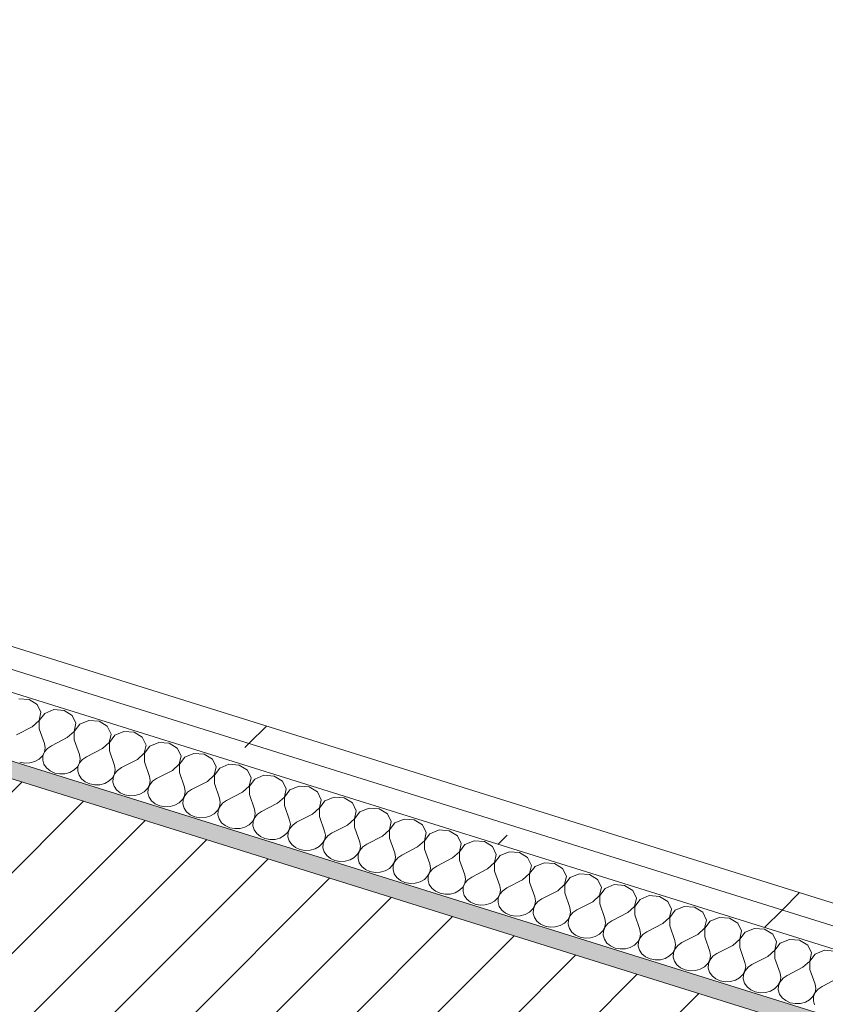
# Model space of a CAD drawing. Header units: millimetres. Extents: x -21126 to 28102, y -1237 to 9397.
# Tile 109 of 226: x -5266 to -4843, y 1152 to 1670. Entities that reach past the tile are written whole.
import ezdxf

# ---------------------------------------------------------------- set-up
doc = ezdxf.new("R2010")
doc.units = ezdxf.units.MM
doc.header["$MEASUREMENT"] = 0
doc.linetypes.add('Wipeout_Contour', pattern=[1000, 0, -1000])
doc.layers.add('12_FAÇ_Façana', color=7, linetype='Continuous')
doc.layers.add('Nuevo_08_E_Envans secs', color=7, linetype='Continuous')
for name, color, linetype, lineweight, true_color in [('12_FAÇ_Façana_Pluma_Nº__176', 7, 'Continuous', 15, 0x93a0c6), ('Nuevo_08_E_Envans secs_Pluma_Nº__102', 7, 'Continuous', 5, 0xcccccc), ('Nuevo_08_E_Envans secs_Pluma_Nº__177', 7, 'Continuous', 15, 0xf7e046)]:
    doc.layers.add(name, color=color, linetype=linetype, lineweight=lineweight, true_color=true_color)
for name, color, linetype, lineweight in [('12_FAÇ_Façana_Pluma_Nº__2', 8, 'Continuous', 5), ('12_FAÇ_Façana_Pluma_Nº__7', 7, 'Continuous', 5), ('Nuevo_08_E_Envans secs_Pluma_Nº__1', 7, 'Continuous', 5)]:
    doc.layers.add(name, color=color, linetype=linetype, lineweight=lineweight)
pattern_1 = [(45, (0, 0), (-183.848, 183.848), [195, -65]), (45, (7e-14, 183.85), (-183.848, 183.848), [195, -65])]

# ---------------------------------------------------------------- blocks, each defined once
blk = doc.blocks.new('Elem Sección_21_1')
at = {"layer": '12_FAÇ_Façana_Pluma_Nº__176', "linetype": 'Continuous', "lineweight": 0, "true_color": 0x495063}
blk.add_hatch(color=251, dxfattribs=at).paths.add_polyline_path([(-3810, 814.73), (-3806.2, 822.82), (-6033.49, 1518.41), (-6037.28, 1510.32)])
at = {"layer": '12_FAÇ_Façana_Pluma_Nº__2', "linetype": 'Continuous', "lineweight": 5}
h = blk.add_hatch(dxfattribs=at)
h.set_pattern_fill('Ceramic_0001', color=8, style=0, pattern_type=2)
h.set_pattern_definition([(45, (0, 0), (-21.2132, 21.2132), [])])
h.paths.add_polyline_path([(-6118.9, 1336.49), (-3891.61, 640.9), (-3810, 814.73), (-6037.28, 1510.32)])
at = {"layer": '12_FAÇ_Façana_Pluma_Nº__7', "color": 7, "linetype": 'Continuous', "lineweight": 5}
for p, q in [((-6033.49, 1518.41), (-3806.2, 822.82)), ((-6037.28, 1510.32), (-3810, 814.73))]:
    blk.add_line(p, q, dxfattribs=at)
blk = doc.blocks.new('Elem Sección_71_1')
at = {"color": 254, "linetype": 'Wipeout_Contour', "lineweight": 0, "ltscale": 24824.778863}
blk.add_wipeout([(-4972.6, 3746.61), (-6000.87, 1556.43), (-5987.98, 1552.41), (-4959.72, 3742.58)], dxfattribs=at).dxf.layer = 'Nuevo_08_E_Envans secs'
at = {"color": 254, "linetype": 'Wipeout_Contour', "lineweight": 0, "ltscale": 37311.821533}
blk.add_wipeout([(-4980.55, 3761.14), (-6018.68, 1549.94), (-6005.8, 1545.92), (-6000.87, 1556.43), (-4972.6, 3746.61), (-4967.66, 3757.12)], dxfattribs=at).dxf.layer = 'Nuevo_08_E_Envans secs'
at = {"color": 254, "linetype": 'Wipeout_Contour', "lineweight": 0, "ltscale": 31554.491041}
blk.add_wipeout([(-6115.74, 1544.1), (-6102.86, 1540.07), (-5049.92, 3782.81), (-5062.8, 3786.83), (-5067.73, 3776.32)], dxfattribs=at).dxf.layer = 'Nuevo_08_E_Envans secs'
at = {"color": 254, "linetype": 'Wipeout_Contour', "lineweight": 0, "ltscale": 25281.543223}
blk.add_wipeout([(-6128.62, 1548.12), (-6115.74, 1544.1), (-5067.73, 3776.32), (-5080.62, 3780.34)], dxfattribs=at).dxf.layer = 'Nuevo_08_E_Envans secs'
blk = doc.blocks.new('*X131')
at = {"layer": 'Nuevo_08_E_Envans secs_Pluma_Nº__102', "color": 254, "linetype": 'Continuous', "lineweight": 5, "true_color": 0xcccccc}
for p, q in [((-5260.94, 1312.43), (-5266.3, 1312.82)), ((-5256.63, 1309.8), (-5260.94, 1312.43)), ((-5254.66, 1305.71), (-5256.63, 1309.8)), ((-5255.61, 1301.39), (-5254.66, 1305.71)), ((-5252.71, 1305.11), (-5255.54, 1301.37)), ((-5247.9, 1307.08), (-5252.71, 1305.11)), ((-5242.53, 1306.69), (-5247.9, 1307.08)), ((-5238.22, 1304.05), (-5242.53, 1306.69)), ((-5236.25, 1299.97), (-5238.22, 1304.05)), ((-5259.22, 1298.12), (-5255.61, 1301.39)), ((-5255.54, 1301.37), (-5255.54, 1296.97)), ((-5237.21, 1295.64), (-5236.25, 1299.97)), ((-5234.31, 1299.36), (-5237.14, 1295.62)), ((-5229.49, 1301.33), (-5234.31, 1299.36)), ((-5224.13, 1300.94), (-5229.49, 1301.33)), ((-5219.82, 1298.31), (-5224.13, 1300.94)), ((-5259.22, 1298.12), (-5267.56, 1293.84)), ((-5255.54, 1296.97), (-5252.83, 1289.24)), ((-5240.81, 1292.37), (-5237.21, 1295.64)), ((-5237.14, 1295.62), (-5237.13, 1291.22)), ((-5217.85, 1294.22), (-5219.82, 1298.31)), ((-5218.81, 1289.89), (-5217.85, 1294.22)), ((-5215.9, 1293.61), (-5218.73, 1289.87)), ((-5211.09, 1295.58), (-5215.9, 1293.61)), ((-5205.73, 1295.19), (-5211.09, 1295.58)), ((-5201.41, 1292.56), (-5205.73, 1295.19)), ((-5252.46, 1287.05), (-5252.83, 1289.24)), ((-5240.81, 1292.37), (-5249.15, 1288.09)), ((-5237.13, 1291.22), (-5234.43, 1283.49)), ((-5222.41, 1286.63), (-5218.81, 1289.89)), ((-5218.73, 1289.87), (-5218.73, 1285.48)), ((-5199.44, 1288.47), (-5201.41, 1292.56)), ((-5200.4, 1284.15), (-5199.44, 1288.47)), ((-5192.69, 1289.83), (-5197.5, 1287.86)), ((-5187.32, 1289.44), (-5192.69, 1289.83)), ((-5183.01, 1286.81), (-5187.32, 1289.44)), ((-5253.92, 1282.82), (-5252.83, 1284.85)), ((-5252.75, 1284.82), (-5253.6, 1282.72)), ((-5252.83, 1284.85), (-5252.46, 1287.05)), ((-5251.23, 1286.66), (-5252.75, 1284.82)), ((-5249.15, 1288.09), (-5251.23, 1286.66)), ((-5234.05, 1281.3), (-5234.43, 1283.49)), ((-5222.41, 1286.63), (-5230.75, 1282.34)), ((-5218.73, 1285.48), (-5216.03, 1277.75)), ((-5204, 1280.88), (-5200.4, 1284.15)), ((-5197.5, 1287.86), (-5200.33, 1284.12)), ((-5200.33, 1284.12), (-5200.32, 1279.73)), ((-5181.04, 1282.72), (-5183.01, 1286.81)), ((-5174.28, 1284.08), (-5179.1, 1282.12)), ((-5168.92, 1283.69), (-5174.28, 1284.08)), ((-5164.61, 1281.06), (-5168.92, 1283.69)), ((-5265.84, 1279.53), (-5263.19, 1279.03)), ((-5263.19, 1279.03), (-5260.47, 1279.14)), ((-5260.47, 1279.14), (-5257.9, 1279.85)), ((-5257.9, 1279.85), (-5255.66, 1281.11)), ((-5255.66, 1281.11), (-5253.92, 1282.82)), ((-5253.6, 1282.72), (-5253.71, 1280.5)), ((-5253.71, 1280.5), (-5253.08, 1278.34)), ((-5253.08, 1278.34), (-5251.74, 1276.41)), ((-5235.52, 1277.07), (-5234.42, 1279.1)), ((-5234.35, 1279.08), (-5235.2, 1276.97)), ((-5234.42, 1279.1), (-5234.05, 1281.3)), ((-5232.83, 1280.92), (-5234.35, 1279.08)), ((-5230.75, 1282.34), (-5232.83, 1280.92)), ((-5204, 1280.88), (-5212.34, 1276.6)), ((-5200.32, 1279.73), (-5197.62, 1272)), ((-5185.6, 1275.13), (-5182, 1278.4)), ((-5182, 1278.4), (-5181.04, 1282.72)), ((-5179.1, 1282.12), (-5181.92, 1278.37)), ((-5181.92, 1278.37), (-5181.92, 1273.98)), ((-5162.63, 1276.97), (-5164.61, 1281.06)), ((-5155.88, 1278.34), (-5160.69, 1276.37)), ((-5150.51, 1277.95), (-5155.88, 1278.34)), ((-5146.2, 1275.31), (-5150.51, 1277.95)), ((-5251.74, 1276.41), (-5249.81, 1274.85)), ((-5249.81, 1274.85), (-5247.43, 1273.78)), ((-5247.43, 1273.78), (-5244.78, 1273.28)), ((-5244.78, 1273.28), (-5242.07, 1273.39)), ((-5242.07, 1273.39), (-5239.49, 1274.1)), ((-5239.49, 1274.1), (-5237.25, 1275.36)), ((-5237.25, 1275.36), (-5235.52, 1277.07)), ((-5235.2, 1276.97), (-5235.31, 1274.75)), ((-5235.31, 1274.75), (-5234.67, 1272.6)), ((-5217.11, 1271.32), (-5216.02, 1273.35)), ((-5215.95, 1273.33), (-5216.79, 1271.22)), ((-5215.65, 1275.55), (-5216.03, 1277.75)), ((-5216.02, 1273.35), (-5215.65, 1275.55)), ((-5214.42, 1275.17), (-5215.95, 1273.33)), ((-5212.34, 1276.6), (-5214.42, 1275.17)), ((-5185.6, 1275.13), (-5193.94, 1270.85)), ((-5181.92, 1273.98), (-5179.22, 1266.25)), ((-5163.59, 1272.65), (-5162.63, 1276.97)), ((-5160.69, 1276.37), (-5163.52, 1272.63)), ((-5144.23, 1271.23), (-5146.2, 1275.31)), ((-5234.67, 1272.6), (-5233.34, 1270.67)), ((-5233.34, 1270.67), (-5231.41, 1269.1)), ((-5231.41, 1269.1), (-5229.03, 1268.03)), ((-5229.03, 1268.03), (-5226.38, 1267.53)), ((-5226.38, 1267.53), (-5223.66, 1267.64)), ((-5223.66, 1267.64), (-5221.09, 1268.35)), ((-5221.09, 1268.35), (-5218.85, 1269.61)), ((-5218.85, 1269.61), (-5217.11, 1271.32)), ((-5216.79, 1271.22), (-5216.9, 1269.01)), ((-5216.9, 1269.01), (-5216.27, 1266.85)), ((-5198.71, 1265.57), (-5197.62, 1267.6)), ((-5197.24, 1269.8), (-5197.62, 1272)), ((-5197.62, 1267.6), (-5197.24, 1269.8)), ((-5196.02, 1269.42), (-5197.54, 1267.58)), ((-5193.94, 1270.85), (-5196.02, 1269.42)), ((-5167.19, 1269.38), (-5175.54, 1265.1)), ((-5167.19, 1269.38), (-5163.59, 1272.65)), ((-5163.52, 1272.63), (-5163.51, 1268.23)), ((-5163.51, 1268.23), (-5160.81, 1260.5)), ((-5145.19, 1266.9), (-5144.23, 1271.23)), ((-5142.29, 1270.62), (-5145.11, 1266.88)), ((-5137.47, 1272.59), (-5142.29, 1270.62)), ((-5132.11, 1272.2), (-5137.47, 1272.59)), ((-5127.8, 1269.57), (-5132.11, 1272.2)), ((-5125.83, 1265.48), (-5127.8, 1269.57)), ((-5216.27, 1266.85), (-5214.93, 1264.92)), ((-5214.93, 1264.92), (-5213, 1263.36)), ((-5213, 1263.36), (-5210.62, 1262.29)), ((-5205.26, 1261.9), (-5202.68, 1262.61)), ((-5202.68, 1262.61), (-5200.44, 1263.86)), ((-5200.44, 1263.86), (-5198.71, 1265.57)), ((-5198.39, 1265.47), (-5198.5, 1263.26)), ((-5198.5, 1263.26), (-5197.86, 1261.1)), ((-5197.54, 1267.58), (-5198.39, 1265.47)), ((-5178.84, 1264.05), (-5179.22, 1266.25)), ((-5179.21, 1261.86), (-5178.84, 1264.05)), ((-5177.62, 1263.67), (-5179.14, 1261.83)), ((-5175.54, 1265.1), (-5177.62, 1263.67)), ((-5148.79, 1263.64), (-5157.13, 1259.35)), ((-5148.79, 1263.64), (-5145.19, 1266.9)), ((-5145.11, 1266.88), (-5145.11, 1262.49)), ((-5145.11, 1262.49), (-5142.41, 1254.76)), ((-5126.78, 1261.15), (-5125.83, 1265.48)), ((-5123.88, 1264.87), (-5126.71, 1261.13)), ((-5119.07, 1266.84), (-5123.88, 1264.87)), ((-5113.7, 1266.45), (-5119.07, 1266.84)), ((-5109.39, 1263.82), (-5113.7, 1266.45)), ((-5107.42, 1259.73), (-5109.39, 1263.82)), ((-5210.62, 1262.29), (-5207.97, 1261.79)), ((-5207.97, 1261.79), (-5205.26, 1261.9)), ((-5197.86, 1261.1), (-5196.53, 1259.17)), ((-5196.53, 1259.17), (-5194.6, 1257.61)), ((-5194.6, 1257.61), (-5192.22, 1256.54)), ((-5184.28, 1256.86), (-5182.04, 1258.12)), ((-5182.04, 1258.12), (-5180.31, 1259.83)), ((-5180.31, 1259.83), (-5179.21, 1261.86)), ((-5179.99, 1259.73), (-5180.1, 1257.51)), ((-5180.1, 1257.51), (-5179.46, 1255.35)), ((-5179.14, 1261.83), (-5179.99, 1259.73)), ((-5160.43, 1258.31), (-5160.81, 1260.5)), ((-5160.81, 1256.11), (-5160.43, 1258.31)), ((-5159.21, 1257.92), (-5160.73, 1256.09)), ((-5157.13, 1259.35), (-5159.21, 1257.92)), ((-5130.39, 1257.89), (-5138.73, 1253.61)), ((-5130.39, 1257.89), (-5126.78, 1261.15)), ((-5126.71, 1261.13), (-5126.71, 1256.74)), ((-5108.38, 1255.41), (-5107.42, 1259.73)), ((-5105.48, 1259.12), (-5108.31, 1255.38)), ((-5100.66, 1261.09), (-5105.48, 1259.12)), ((-5095.3, 1260.7), (-5100.66, 1261.09)), ((-5090.99, 1258.07), (-5095.3, 1260.7)), ((-5089.02, 1253.98), (-5090.99, 1258.07)), ((-5192.22, 1256.54), (-5189.57, 1256.04)), ((-5189.57, 1256.04), (-5186.85, 1256.15)), ((-5186.85, 1256.15), (-5184.28, 1256.86)), ((-5179.46, 1255.35), (-5178.13, 1253.42)), ((-5178.13, 1253.42), (-5176.19, 1251.86)), ((-5165.87, 1251.11), (-5163.63, 1252.37)), ((-5163.63, 1252.37), (-5161.9, 1254.08)), ((-5161.9, 1254.08), (-5160.81, 1256.11)), ((-5161.58, 1253.98), (-5161.69, 1251.76)), ((-5160.73, 1256.09), (-5161.58, 1253.98)), ((-5142.03, 1252.56), (-5142.41, 1254.76)), ((-5142.4, 1250.36), (-5142.03, 1252.56)), ((-5140.81, 1252.18), (-5142.33, 1250.34)), ((-5138.73, 1253.61), (-5140.81, 1252.18)), ((-5126.71, 1256.74), (-5124, 1249.01)), ((-5111.98, 1252.14), (-5120.32, 1247.86)), ((-5111.98, 1252.14), (-5108.38, 1255.41)), ((-5108.31, 1255.38), (-5108.3, 1250.99)), ((-5089.98, 1249.66), (-5089.02, 1253.98)), ((-5087.07, 1253.38), (-5089.9, 1249.64)), ((-5082.26, 1255.35), (-5087.07, 1253.38)), ((-5076.9, 1254.96), (-5082.26, 1255.35)), ((-5072.58, 1252.32), (-5076.9, 1254.96)), ((-5070.61, 1248.24), (-5072.58, 1252.32)), ((-5176.19, 1251.86), (-5173.81, 1250.79)), ((-5173.81, 1250.79), (-5171.17, 1250.29)), ((-5171.17, 1250.29), (-5168.45, 1250.4)), ((-5168.45, 1250.4), (-5165.87, 1251.11)), ((-5161.69, 1251.76), (-5161.06, 1249.61)), ((-5161.06, 1249.61), (-5159.72, 1247.67)), ((-5159.72, 1247.67), (-5157.79, 1246.11)), ((-5145.23, 1246.62), (-5143.5, 1248.33)), ((-5143.5, 1248.33), (-5142.4, 1250.36)), ((-5143.18, 1248.23), (-5143.29, 1246.01)), ((-5142.33, 1250.34), (-5143.18, 1248.23)), ((-5123.63, 1246.81), (-5124, 1249.01)), ((-5120.32, 1247.86), (-5122.4, 1246.43)), ((-5108.3, 1250.99), (-5105.6, 1243.26)), ((-5093.58, 1246.39), (-5089.98, 1249.66)), ((-5089.9, 1249.64), (-5089.9, 1245.24)), ((-5071.57, 1243.91), (-5070.61, 1248.24)), ((-5068.67, 1247.63), (-5071.5, 1243.89)), ((-5063.86, 1249.6), (-5068.67, 1247.63)), ((-5058.49, 1249.21), (-5063.86, 1249.6)), ((-5054.18, 1246.58), (-5058.49, 1249.21)), ((-5157.79, 1246.11), (-5155.41, 1245.04)), ((-5155.41, 1245.04), (-5152.76, 1244.54)), ((-5152.76, 1244.54), (-5150.05, 1244.65)), ((-5150.05, 1244.65), (-5147.47, 1245.36)), ((-5147.47, 1245.36), (-5145.23, 1246.62)), ((-5143.29, 1246.01), (-5142.65, 1243.86)), ((-5142.65, 1243.86), (-5141.32, 1241.93)), ((-5141.32, 1241.93), (-5139.39, 1240.37)), ((-5126.83, 1240.87), (-5125.09, 1242.58)), ((-5125.09, 1242.58), (-5124, 1244.61)), ((-5124.77, 1242.48), (-5124.88, 1240.27)), ((-5123.92, 1244.59), (-5124.77, 1242.48)), ((-5124, 1244.61), (-5123.63, 1246.81)), ((-5122.4, 1246.43), (-5123.92, 1244.59)), ((-5105.22, 1241.06), (-5105.6, 1243.26)), ((-5101.92, 1242.11), (-5104, 1240.68)), ((-5093.58, 1246.39), (-5101.92, 1242.11)), ((-5089.9, 1245.24), (-5087.2, 1237.51)), ((-5075.17, 1240.64), (-5071.57, 1243.91)), ((-5071.5, 1243.89), (-5071.49, 1239.49)), ((-5052.21, 1242.49), (-5054.18, 1246.58)), ((-5053.17, 1238.16), (-5052.21, 1242.49)), ((-5050.27, 1241.88), (-5053.09, 1238.14)), ((-5045.45, 1243.85), (-5050.27, 1241.88)), ((-5040.09, 1243.46), (-5045.45, 1243.85)), ((-5035.78, 1240.83), (-5040.09, 1243.46)), ((-5139.39, 1240.37), (-5137.01, 1239.29)), ((-5137.01, 1239.29), (-5134.36, 1238.79)), ((-5134.36, 1238.79), (-5131.64, 1238.9)), ((-5131.64, 1238.9), (-5129.07, 1239.62)), ((-5129.07, 1239.62), (-5126.83, 1240.87)), ((-5124.88, 1240.27), (-5124.25, 1238.11)), ((-5124.25, 1238.11), (-5122.91, 1236.18)), ((-5108.42, 1235.13), (-5106.69, 1236.84)), ((-5106.69, 1236.84), (-5105.59, 1238.87)), ((-5106.37, 1236.74), (-5106.48, 1234.52)), ((-5105.52, 1238.84), (-5106.37, 1236.74)), ((-5105.59, 1238.87), (-5105.22, 1241.06)), ((-5104, 1240.68), (-5105.52, 1238.84)), ((-5086.82, 1235.32), (-5087.2, 1237.51)), ((-5075.17, 1240.64), (-5083.51, 1236.36)), ((-5071.49, 1239.49), (-5068.79, 1231.76)), ((-5056.77, 1234.9), (-5053.17, 1238.16)), ((-5053.09, 1238.14), (-5053.09, 1233.75)), ((-5033.8, 1236.74), (-5035.78, 1240.83)), ((-5034.76, 1232.42), (-5033.8, 1236.74)), ((-5027.05, 1238.1), (-5031.86, 1236.13)), ((-5021.68, 1237.71), (-5027.05, 1238.1)), ((-5017.37, 1235.08), (-5021.68, 1237.71)), ((-5122.91, 1236.18), (-5120.98, 1234.62)), ((-5120.98, 1234.62), (-5118.6, 1233.55)), ((-5118.6, 1233.55), (-5115.95, 1233.05)), ((-5115.95, 1233.05), (-5113.24, 1233.16)), ((-5113.24, 1233.16), (-5110.66, 1233.87)), ((-5110.66, 1233.87), (-5108.42, 1235.13)), ((-5106.48, 1234.52), (-5105.84, 1232.36)), ((-5105.84, 1232.36), (-5104.51, 1230.43)), ((-5088.29, 1231.09), (-5087.19, 1233.12)), ((-5087.12, 1233.1), (-5087.96, 1230.99)), ((-5087.19, 1233.12), (-5086.82, 1235.32)), ((-5085.59, 1234.93), (-5087.12, 1233.1)), ((-5083.51, 1236.36), (-5085.59, 1234.93)), ((-5068.41, 1229.57), (-5068.79, 1231.76)), ((-5056.77, 1234.9), (-5065.11, 1230.61)), ((-5053.09, 1233.75), (-5050.39, 1226.02)), ((-5038.37, 1229.15), (-5034.76, 1232.42)), ((-5031.86, 1236.13), (-5034.69, 1232.39)), ((-5034.69, 1232.39), (-5034.68, 1228)), ((-5015.4, 1230.99), (-5017.37, 1235.08)), ((-5008.64, 1232.35), (-5013.46, 1230.39)), ((-5003.28, 1231.97), (-5008.64, 1232.35)), ((-4998.97, 1229.33), (-5003.28, 1231.97)), ((-5104.51, 1230.43), (-5102.58, 1228.87)), ((-5102.58, 1228.87), (-5100.2, 1227.8)), ((-5100.2, 1227.8), (-5097.55, 1227.3)), ((-5097.55, 1227.3), (-5094.83, 1227.41)), ((-5094.83, 1227.41), (-5092.26, 1228.12)), ((-5092.26, 1228.12), (-5090.02, 1229.38)), ((-5090.02, 1229.38), (-5088.29, 1231.09)), ((-5087.96, 1230.99), (-5088.07, 1228.77)), ((-5088.07, 1228.77), (-5087.44, 1226.62)), ((-5087.44, 1226.62), (-5086.1, 1224.68)), ((-5069.88, 1225.34), (-5068.79, 1227.37)), ((-5068.71, 1227.35), (-5069.56, 1225.24)), ((-5068.79, 1227.37), (-5068.41, 1229.57)), ((-5067.19, 1229.19), (-5068.71, 1227.35)), ((-5065.11, 1230.61), (-5067.19, 1229.19)), ((-5038.37, 1229.15), (-5046.71, 1224.87)), ((-5034.68, 1228), (-5031.98, 1220.27)), ((-5019.96, 1223.4), (-5016.36, 1226.67)), ((-5016.36, 1226.67), (-5015.4, 1230.99)), ((-5013.46, 1230.39), (-5016.28, 1226.65)), ((-5016.28, 1226.65), (-5016.28, 1222.25)), ((-4997, 1225.24), (-4998.97, 1229.33)), ((-4990.24, 1226.61), (-4995.05, 1224.64)), ((-4984.87, 1226.22), (-4990.24, 1226.61)), ((-4980.56, 1223.59), (-4984.87, 1226.22)), ((-5086.1, 1224.68), (-5084.17, 1223.12)), ((-5084.17, 1223.12), (-5081.79, 1222.05)), ((-5081.79, 1222.05), (-5079.14, 1221.55)), ((-5079.14, 1221.55), (-5076.43, 1221.66)), ((-5076.43, 1221.66), (-5073.85, 1222.37)), ((-5073.85, 1222.37), (-5071.61, 1223.63)), ((-5071.61, 1223.63), (-5069.88, 1225.34)), ((-5069.56, 1225.24), (-5069.67, 1223.02)), ((-5069.67, 1223.02), (-5069.03, 1220.87)), ((-5051.48, 1219.59), (-5050.38, 1221.62)), ((-5050.31, 1221.6), (-5051.16, 1219.49)), ((-5050.01, 1223.82), (-5050.39, 1226.02)), ((-5050.38, 1221.62), (-5050.01, 1223.82)), ((-5048.79, 1223.44), (-5050.31, 1221.6)), ((-5046.71, 1224.87), (-5048.79, 1223.44)), ((-5019.96, 1223.4), (-5028.3, 1219.12)), ((-5016.28, 1222.25), (-5013.58, 1214.52)), ((-4997.96, 1220.92), (-4997, 1225.24)), ((-4995.05, 1224.64), (-4997.88, 1220.9)), ((-4978.59, 1219.5), (-4980.56, 1223.59)), ((-5069.03, 1220.87), (-5067.7, 1218.94)), ((-5067.7, 1218.94), (-5065.77, 1217.37)), ((-5065.77, 1217.37), (-5063.39, 1216.3)), ((-5063.39, 1216.3), (-5060.74, 1215.8)), ((-5060.74, 1215.8), (-5058.02, 1215.91)), ((-5058.02, 1215.91), (-5055.45, 1216.62)), ((-5055.45, 1216.62), (-5053.21, 1217.88)), ((-5053.21, 1217.88), (-5051.48, 1219.59)), ((-5051.16, 1219.49), (-5051.27, 1217.28)), ((-5051.27, 1217.28), (-5050.63, 1215.12)), ((-5033.07, 1213.84), (-5031.98, 1215.88)), ((-5031.9, 1215.85), (-5032.75, 1213.74)), ((-5031.61, 1218.07), (-5031.98, 1220.27)), ((-5031.98, 1215.88), (-5031.61, 1218.07)), ((-5030.38, 1217.69), (-5031.9, 1215.85)), ((-5028.3, 1219.12), (-5030.38, 1217.69)), ((-5001.56, 1217.65), (-5009.9, 1213.37)), ((-5001.56, 1217.65), (-4997.96, 1220.92)), ((-4997.88, 1220.9), (-4997.88, 1216.5)), ((-4997.88, 1216.5), (-4995.17, 1208.77)), ((-4979.55, 1215.17), (-4978.59, 1219.5)), ((-4976.65, 1218.89), (-4979.48, 1215.15)), ((-4971.83, 1220.86), (-4976.65, 1218.89)), ((-4966.47, 1220.47), (-4971.83, 1220.86)), ((-4962.16, 1217.84), (-4966.47, 1220.47)), ((-4960.19, 1213.75), (-4962.16, 1217.84)), ((-5050.63, 1215.12), (-5049.3, 1213.19)), ((-5049.3, 1213.19), (-5047.36, 1211.63)), ((-5047.36, 1211.63), (-5044.98, 1210.56)), ((-5039.62, 1210.17), (-5037.04, 1210.88)), ((-5037.04, 1210.88), (-5034.81, 1212.14)), ((-5034.81, 1212.14), (-5033.07, 1213.84)), ((-5032.75, 1213.74), (-5032.86, 1211.53)), ((-5032.86, 1211.53), (-5032.23, 1209.37)), ((-5013.2, 1212.32), (-5013.58, 1214.52)), ((-5013.57, 1210.13), (-5013.2, 1212.32)), ((-5011.98, 1211.94), (-5013.5, 1210.1)), ((-5009.9, 1213.37), (-5011.98, 1211.94)), ((-4983.15, 1211.91), (-4991.49, 1207.62)), ((-4983.15, 1211.91), (-4979.55, 1215.17)), ((-4979.48, 1215.15), (-4979.47, 1210.76)), ((-4979.47, 1210.76), (-4976.77, 1203.03)), ((-4961.15, 1209.43), (-4960.19, 1213.75)), ((-4958.24, 1213.14), (-4961.07, 1209.4)), ((-4953.43, 1215.11), (-4958.24, 1213.14)), ((-4948.07, 1214.72), (-4953.43, 1215.11)), ((-4943.75, 1212.09), (-4948.07, 1214.72)), ((-4941.78, 1208), (-4943.75, 1212.09)), ((-5044.98, 1210.56), (-5042.34, 1210.06)), ((-5042.34, 1210.06), (-5039.62, 1210.17)), ((-5032.23, 1209.37), (-5030.89, 1207.44)), ((-5030.89, 1207.44), (-5028.96, 1205.88)), ((-5028.96, 1205.88), (-5026.58, 1204.81)), ((-5018.64, 1205.13), (-5016.4, 1206.39)), ((-5016.4, 1206.39), (-5014.67, 1208.1)), ((-5014.67, 1208.1), (-5013.57, 1210.13)), ((-5014.35, 1208), (-5014.46, 1205.78)), ((-5014.46, 1205.78), (-5013.82, 1203.62)), ((-5013.5, 1210.1), (-5014.35, 1208)), ((-4994.8, 1206.58), (-4995.17, 1208.77)), ((-4995.17, 1204.38), (-4994.8, 1206.58)), ((-4993.57, 1206.19), (-4995.1, 1204.36)), ((-4991.49, 1207.62), (-4993.57, 1206.19)), ((-4964.75, 1206.16), (-4973.09, 1201.88)), ((-4964.75, 1206.16), (-4961.15, 1209.43)), ((-4961.07, 1209.4), (-4961.07, 1205.01)), ((-4942.74, 1203.68), (-4941.78, 1208)), ((-4939.84, 1207.39), (-4942.67, 1203.65)), ((-4935.03, 1209.36), (-4939.84, 1207.39)), ((-4929.66, 1208.97), (-4935.03, 1209.36)), ((-4925.35, 1206.34), (-4929.66, 1208.97)), ((-4923.38, 1202.25), (-4925.35, 1206.34)), ((-5026.58, 1204.81), (-5023.93, 1204.31)), ((-5023.93, 1204.31), (-5021.22, 1204.42)), ((-5021.22, 1204.42), (-5018.64, 1205.13)), ((-5013.82, 1203.62), (-5012.49, 1201.69)), ((-5012.49, 1201.69), (-5010.56, 1200.13)), ((-5000.24, 1199.38), (-4998, 1200.64)), ((-4998, 1200.64), (-4996.26, 1202.35)), ((-4996.26, 1202.35), (-4995.17, 1204.38)), ((-4995.94, 1202.25), (-4996.05, 1200.03)), ((-4995.1, 1204.36), (-4995.94, 1202.25)), ((-4976.39, 1200.83), (-4976.77, 1203.03)), ((-4976.77, 1198.63), (-4976.39, 1200.83)), ((-4975.17, 1200.45), (-4976.69, 1198.61)), ((-4973.09, 1201.88), (-4975.17, 1200.45)), ((-4961.07, 1205.01), (-4958.37, 1197.28)), ((-4946.34, 1200.41), (-4954.69, 1196.13)), ((-4946.34, 1200.41), (-4942.74, 1203.68)), ((-4942.67, 1203.65), (-4942.66, 1199.26)), ((-4924.34, 1197.93), (-4923.38, 1202.25)), ((-4921.44, 1201.65), (-4924.26, 1197.91)), ((-4916.62, 1203.62), (-4921.44, 1201.65)), ((-4911.26, 1203.23), (-4916.62, 1203.62)), ((-4906.95, 1200.59), (-4911.26, 1203.23)), ((-4904.98, 1196.51), (-4906.95, 1200.59)), ((-5010.56, 1200.13), (-5008.18, 1199.06)), ((-5008.18, 1199.06), (-5005.53, 1198.56)), ((-5005.53, 1198.56), (-5002.81, 1198.67)), ((-5002.81, 1198.67), (-5000.24, 1199.38)), ((-4996.05, 1200.03), (-4995.42, 1197.88)), ((-4995.42, 1197.88), (-4994.08, 1195.94)), ((-4994.08, 1195.94), (-4992.15, 1194.38)), ((-4979.59, 1194.89), (-4977.86, 1196.6)), ((-4977.86, 1196.6), (-4976.77, 1198.63)), ((-4977.54, 1196.5), (-4977.65, 1194.29)), ((-4976.69, 1198.61), (-4977.54, 1196.5)), ((-4957.99, 1195.08), (-4958.37, 1197.28)), ((-4954.69, 1196.13), (-4956.76, 1194.7)), ((-4942.66, 1199.26), (-4939.96, 1191.53)), ((-4927.94, 1194.66), (-4924.34, 1197.93)), ((-4924.26, 1197.91), (-4924.26, 1193.51)), ((-4905.93, 1192.18), (-4904.98, 1196.51)), ((-4903.03, 1195.9), (-4905.86, 1192.16)), ((-4898.22, 1197.87), (-4903.03, 1195.9)), ((-4892.85, 1197.48), (-4898.22, 1197.87)), ((-4888.54, 1194.85), (-4892.85, 1197.48)), ((-4992.15, 1194.38), (-4989.77, 1193.31)), ((-4989.77, 1193.31), (-4987.12, 1192.81)), ((-4987.12, 1192.81), (-4984.41, 1192.92)), ((-4984.41, 1192.92), (-4981.83, 1193.63)), ((-4981.83, 1193.63), (-4979.59, 1194.89)), ((-4977.65, 1194.29), (-4977.01, 1192.13)), ((-4977.01, 1192.13), (-4975.68, 1190.2)), ((-4975.68, 1190.2), (-4973.75, 1188.64)), ((-4961.19, 1189.14), (-4959.46, 1190.85)), ((-4959.46, 1190.85), (-4958.36, 1192.88)), ((-4959.14, 1190.75), (-4959.25, 1188.54)), ((-4958.29, 1192.86), (-4959.14, 1190.75)), ((-4958.36, 1192.88), (-4957.99, 1195.08)), ((-4956.76, 1194.7), (-4958.29, 1192.86)), ((-4939.58, 1189.33), (-4939.96, 1191.53)), ((-4936.28, 1190.38), (-4938.36, 1188.95)), ((-4927.94, 1194.66), (-4936.28, 1190.38)), ((-4924.26, 1193.51), (-4921.56, 1185.78)), ((-4909.54, 1188.91), (-4905.93, 1192.18)), ((-4905.86, 1192.16), (-4905.85, 1187.77)), ((-4886.57, 1190.76), (-4888.54, 1194.85)), ((-4887.53, 1186.43), (-4886.57, 1190.76)), ((-4884.63, 1190.15), (-4887.46, 1186.41)), ((-4879.81, 1192.12), (-4884.63, 1190.15)), ((-4874.45, 1191.73), (-4879.81, 1192.12)), ((-4870.14, 1189.1), (-4874.45, 1191.73)), ((-4973.75, 1188.64), (-4971.37, 1187.56)), ((-4971.37, 1187.56), (-4968.72, 1187.07)), ((-4968.72, 1187.07), (-4966, 1187.17)), ((-4966, 1187.17), (-4963.43, 1187.89)), ((-4963.43, 1187.89), (-4961.19, 1189.14)), ((-4959.25, 1188.54), (-4958.61, 1186.38)), ((-4958.61, 1186.38), (-4957.27, 1184.45)), ((-4942.78, 1183.4), (-4941.05, 1185.11)), ((-4941.05, 1185.11), (-4939.96, 1187.14)), ((-4940.73, 1185.01), (-4940.84, 1182.79)), ((-4939.88, 1187.11), (-4940.73, 1185.01)), ((-4939.96, 1187.14), (-4939.58, 1189.33)), ((-4938.36, 1188.95), (-4939.88, 1187.11)), ((-4921.18, 1183.59), (-4921.56, 1185.78)), ((-4909.54, 1188.91), (-4917.88, 1184.63)), ((-4905.85, 1187.77), (-4903.15, 1180.03)), ((-4891.13, 1183.17), (-4887.53, 1186.43)), ((-4887.46, 1186.41), (-4887.45, 1182.02)), ((-4868.17, 1185.01), (-4870.14, 1189.1)), ((-4869.13, 1180.69), (-4868.17, 1185.01)), ((-4861.41, 1186.37), (-4866.22, 1184.4)), ((-4856.04, 1185.98), (-4861.41, 1186.37)), ((-4851.73, 1183.35), (-4856.04, 1185.98)), ((-4957.27, 1184.45), (-4955.34, 1182.89)), ((-4955.34, 1182.89), (-4952.96, 1181.82)), ((-4952.96, 1181.82), (-4950.31, 1181.32)), ((-4950.31, 1181.32), (-4947.6, 1181.43)), ((-4947.6, 1181.43), (-4945.02, 1182.14)), ((-4945.02, 1182.14), (-4942.78, 1183.4)), ((-4940.84, 1182.79), (-4940.2, 1180.63)), ((-4940.2, 1180.63), (-4938.87, 1178.7)), ((-4922.65, 1179.36), (-4921.55, 1181.39)), ((-4921.48, 1181.37), (-4922.33, 1179.26)), ((-4921.55, 1181.39), (-4921.18, 1183.59)), ((-4919.96, 1183.2), (-4921.48, 1181.37)), ((-4917.88, 1184.63), (-4919.96, 1183.2)), ((-4902.78, 1177.84), (-4903.15, 1180.03)), ((-4891.13, 1183.17), (-4899.47, 1178.89)), ((-4887.45, 1182.02), (-4884.75, 1174.29)), ((-4872.73, 1177.42), (-4869.13, 1180.69)), ((-4866.22, 1184.4), (-4869.05, 1180.66)), ((-4869.05, 1180.66), (-4869.05, 1176.27)), ((-4849.76, 1179.26), (-4851.73, 1183.35)), ((-4843, 1180.63), (-4847.82, 1178.66)), ((-4837.64, 1180.24), (-4843, 1180.63)), ((-4938.87, 1178.7), (-4936.94, 1177.14)), ((-4936.94, 1177.14), (-4934.56, 1176.07)), ((-4934.56, 1176.07), (-4931.91, 1175.57)), ((-4931.91, 1175.57), (-4929.19, 1175.68)), ((-4929.19, 1175.68), (-4926.62, 1176.39)), ((-4926.62, 1176.39), (-4924.38, 1177.65)), ((-4924.38, 1177.65), (-4922.65, 1179.36)), ((-4922.33, 1179.26), (-4922.44, 1177.04)), ((-4922.44, 1177.04), (-4921.8, 1174.89)), ((-4921.8, 1174.89), (-4920.47, 1172.95)), ((-4904.24, 1173.61), (-4903.15, 1175.64)), ((-4903.07, 1175.62), (-4903.92, 1173.51)), ((-4903.15, 1175.64), (-4902.78, 1177.84)), ((-4901.55, 1177.46), (-4903.07, 1175.62)), ((-4899.47, 1178.89), (-4901.55, 1177.46)), ((-4872.73, 1177.42), (-4881.07, 1173.14)), ((-4869.05, 1176.27), (-4866.34, 1168.54)), ((-4854.32, 1171.67), (-4850.72, 1174.94)), ((-4850.72, 1174.94), (-4849.76, 1179.26)), ((-4847.82, 1178.66), (-4850.65, 1174.92)), ((-4850.65, 1174.92), (-4850.64, 1170.52)), ((-4920.47, 1172.95), (-4918.54, 1171.39)), ((-4918.54, 1171.39), (-4916.15, 1170.32)), ((-4916.15, 1170.32), (-4913.51, 1169.82)), ((-4913.51, 1169.82), (-4910.79, 1169.93)), ((-4910.79, 1169.93), (-4908.21, 1170.64)), ((-4908.21, 1170.64), (-4905.98, 1171.9)), ((-4905.98, 1171.9), (-4904.24, 1173.61)), ((-4903.92, 1173.51), (-4904.03, 1171.29)), ((-4904.03, 1171.29), (-4903.4, 1169.14)), ((-4885.84, 1167.86), (-4884.74, 1169.89)), ((-4884.67, 1169.87), (-4885.52, 1167.76)), ((-4884.37, 1172.09), (-4884.75, 1174.29)), ((-4884.74, 1169.89), (-4884.37, 1172.09)), ((-4883.15, 1171.71), (-4884.67, 1169.87)), ((-4881.07, 1173.14), (-4883.15, 1171.71)), ((-4854.32, 1171.67), (-4862.66, 1167.39)), ((-4850.64, 1170.52), (-4847.94, 1162.79)), ((-4903.4, 1169.14), (-4902.06, 1167.21)), ((-4902.06, 1167.21), (-4900.13, 1165.64)), ((-4900.13, 1165.64), (-4897.75, 1164.57)), ((-4897.75, 1164.57), (-4895.1, 1164.07)), ((-4895.1, 1164.07), (-4892.39, 1164.18)), ((-4892.39, 1164.18), (-4889.81, 1164.9)), ((-4889.81, 1164.9), (-4887.57, 1166.15)), ((-4887.57, 1166.15), (-4885.84, 1167.86)), ((-4885.52, 1167.76), (-4885.63, 1165.55)), ((-4885.63, 1165.55), (-4884.99, 1163.39)), ((-4867.43, 1162.12), (-4866.34, 1164.15)), ((-4866.27, 1164.12), (-4867.11, 1162.02)), ((-4865.97, 1166.34), (-4866.34, 1168.54)), ((-4866.34, 1164.15), (-4865.97, 1166.34)), ((-4864.74, 1165.96), (-4866.27, 1164.12)), ((-4862.66, 1167.39), (-4864.74, 1165.96)), ((-4835.92, 1165.92), (-4844.26, 1161.64)), ((-4884.99, 1163.39), (-4883.66, 1161.46)), ((-4883.66, 1161.46), (-4881.73, 1159.9)), ((-4881.73, 1159.9), (-4879.35, 1158.83)), ((-4873.98, 1158.44), (-4871.41, 1159.15)), ((-4871.41, 1159.15), (-4869.17, 1160.41)), ((-4869.17, 1160.41), (-4867.43, 1162.12)), ((-4867.11, 1162.02), (-4867.22, 1159.8)), ((-4867.22, 1159.8), (-4866.59, 1157.64)), ((-4847.56, 1160.6), (-4847.94, 1162.79)), ((-4847.94, 1158.4), (-4847.56, 1160.6)), ((-4846.34, 1160.21), (-4847.86, 1158.37)), ((-4844.26, 1161.64), (-4846.34, 1160.21)), ((-4879.35, 1158.83), (-4876.7, 1158.33)), ((-4876.7, 1158.33), (-4873.98, 1158.44)), ((-4866.59, 1157.64), (-4865.25, 1155.71)), ((-4865.25, 1155.71), (-4863.32, 1154.15)), ((-4863.32, 1154.15), (-4860.94, 1153.08)), ((-4853, 1153.4), (-4850.76, 1154.66)), ((-4850.76, 1154.66), (-4849.03, 1156.37)), ((-4849.03, 1156.37), (-4847.94, 1158.4)), ((-4848.71, 1156.27), (-4848.82, 1154.05)), ((-4848.82, 1154.05), (-4848.18, 1151.89)), ((-4847.86, 1158.37), (-4848.71, 1156.27)), ((-4860.94, 1153.08), (-4858.29, 1152.58)), ((-4858.29, 1152.58), (-4855.58, 1152.69)), ((-4855.58, 1152.69), (-4853, 1153.4))]:
    blk.add_line(p, q, dxfattribs=at)
blk = doc.blocks.new('Elem Sección_102_1')
at = {"layer": 'Nuevo_08_E_Envans secs', "lineweight": 0}
blk.add_blockref('*X131', (0, 0), dxfattribs=at)
at = {"color": 254, "linetype": 'Wipeout_Contour', "lineweight": 0, "ltscale": 20135.260598}
blk.add_wipeout([(-5983.05, 1562.92), (-5987.98, 1552.41), (-3786.46, 864.86), (-3781.53, 875.37)], dxfattribs=at).dxf.layer = 'Nuevo_08_E_Envans secs'
at = {"layer": 'Nuevo_08_E_Envans secs_Pluma_Nº__177', "linetype": 'Continuous', "lineweight": 15, "true_color": 0xf7e046}
h = blk.add_hatch(dxfattribs=at)
h.set_pattern_fill('Panellat_HPL_0001', color=53, style=0, pattern_type=2)
h.set_pattern_definition(pattern_1)
h.paths.add_polyline_path([(-5983.05, 1562.92), (-5987.98, 1552.41), (-3786.46, 864.86), (-3781.53, 875.37)])
at = {"color": 254, "linetype": 'Wipeout_Contour', "lineweight": 0, "ltscale": 26357.031028}
blk.add_wipeout([(-6000.87, 1556.43), (-6005.8, 1545.92), (-3791.4, 854.35), (-3786.46, 864.86), (-5987.98, 1552.41)], dxfattribs=at).dxf.layer = 'Nuevo_08_E_Envans secs'
at = {"layer": 'Nuevo_08_E_Envans secs_Pluma_Nº__177', "linetype": 'Continuous', "lineweight": 15, "true_color": 0xf7e046}
h = blk.add_hatch(dxfattribs=at)
h.set_pattern_fill('Panellat_HPL_0001', color=53, style=0, pattern_type=2)
h.set_pattern_definition(pattern_1)
h.paths.add_polyline_path([(-6000.87, 1556.43), (-6005.8, 1545.92), (-3791.4, 854.35), (-3786.46, 864.86), (-5987.98, 1552.41)])
at = {"layer": 'Nuevo_08_E_Envans secs_Pluma_Nº__1', "color": 7, "linetype": 'Continuous', "lineweight": 5}
for p, q in [((-5983.05, 1562.92), (-3781.53, 875.37)), ((-5987.98, 1552.41), (-3786.46, 864.86))]:
    blk.add_line(p, q, dxfattribs=at)
at = {"layer": 'Nuevo_08_E_Envans secs_Pluma_Nº__1', "color": 7, "linetype": 'Continuous', "lineweight": 5, "flags": 128}
blk.add_lwpolyline([(-6018.68, 1549.94), (-6005.8, 1545.92), (-3791.4, 854.35)], dxfattribs=at)

msp = doc.modelspace()

# ---------------------------------------------------------------- block references
at = {"layer": '12_FAÇ_Façana', "lineweight": 0}
msp.add_blockref('Elem Sección_21_1', (0, 0), dxfattribs=at)

# ---------------------------------------------------------------- next in the draw order: block references
at = {"layer": 'Nuevo_08_E_Envans secs', "lineweight": 0}
msp.add_blockref('Elem Sección_71_1', (0, 0), dxfattribs=at)

# ---------------------------------------------------------------- next in the draw order: block references
msp.add_blockref('Elem Sección_102_1', (0, 0), dxfattribs=at)

doc.saveas('drawing.dxf')
